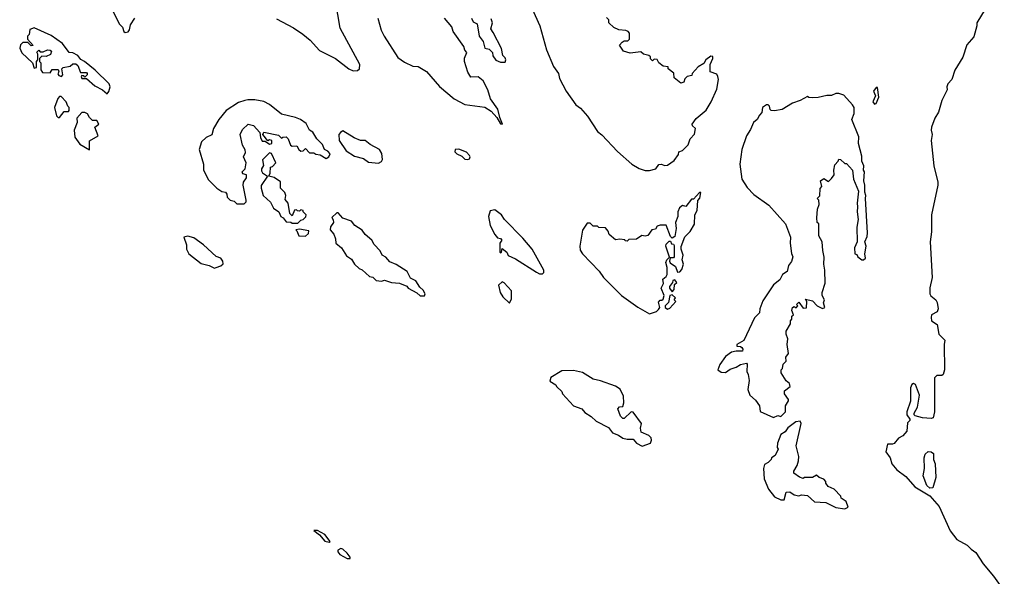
# Model space of a CAD drawing. Extents: x 2494118 to 2687960, y 757339 to 915227.
# Tile 9 of 256: x 2509268 to 2515875, y 840741 to 844475. Entities that reach past the tile are written whole.
import ezdxf

# ---------------------------------------------------------------- set-up
doc = ezdxf.new("R2010")
doc.units = 0

msp = doc.modelspace()

# ---------------------------------------------------------------- linework, layer by layer
at = {"layer": '0CON20XD'}
for points in [[(2511505, 844132.7), (2511535, 844133.3), (2511547.8, 844145), (2511549.6, 844175), (2511417.8, 844417.8), (2511370.6, 844695)], [(2509895, 844530), (2509935, 844447.5), (2509956.7, 844425), (2509966.4, 844396.4), (2509975, 844390)], [(2512707.6, 844547.6), (2512757.5, 844435), (2512802.4, 844272.4), (2512850.5, 844160.5), (2512883.9, 844113.9), (2512890.5, 844080.5), (2512933.8, 843995), (2513000, 843905), (2513030.9, 843880.9), (2513078.8, 843828.8), (2513145.8, 843725.8), (2513175, 843703.3), (2513280.3, 843590.3), (2513375, 843506.2), (2513425, 843476.7), (2513465, 843463.8), (2513495, 843463.3), (2513536.1, 843473.9), (2513556.4, 843503.6), (2513575, 843506.7), (2513595, 843496.7), (2513615, 843500), (2513659.3, 843530.7), (2513688.3, 843571.7), (2513691.7, 843588.3), (2513715, 843596.7), (2513753.8, 843635), (2513766.7, 843675), (2513795, 843707.5), (2513802.5, 843745), (2513783.6, 843763.6), (2513780, 843775), (2513807, 843813), (2513875, 843868.8), (2513908.6, 843925), (2513945, 844010), (2513956, 844075), (2513952.5, 844095), (2513945, 844110), (2513900, 844125), (2513900, 844175), (2513920, 844215), (2513918.3, 844228.3), (2513905, 844230), (2513872.5, 844205), (2513859.3, 844180.7), (2513820.7, 844159.3), (2513780, 844115), (2513778.3, 844101.7), (2513746.4, 844093.6), (2513732, 844078), (2513723.3, 844055), (2513705, 844050), (2513660, 844085), (2513657, 844117), (2513620, 844145), (2513618.3, 844158.3), (2513585, 844162.5), (2513557.5, 844185), (2513545, 844207.5), (2513525, 844210), (2513515, 844200), (2513501.7, 844211.7), (2513500, 844225), (2513490, 844235), (2513453, 844243), (2513435, 844260), (2513365, 844250), (2513320, 844265), (2513292.5, 844305), (2513310, 844325), (2513325, 844332.5), (2513347.5, 844332.5), (2513360, 844345), (2513360, 844385), (2513350, 844395), (2513335, 844402.5), (2513288.3, 844408.3), (2513255, 844422.5), (2513220, 844455), (2513220, 844475), (2513205, 844490)], [(2515746.7, 844545), (2515690, 844455), (2515690, 844435), (2515669.5, 844360.5), (2515623, 844307), (2515595.9, 844224.1), (2515543, 844137), (2515522.5, 844075), (2515496.7, 844045), (2515490, 844025), (2515492.5, 844005), (2515456.4, 843933.6), (2515433.3, 843855), (2515408.8, 843815), (2515387.5, 843755), (2515384.2, 843735), (2515390, 843705), (2515384.2, 843664.2), (2515402.2, 843495), (2515430, 843385), (2515430, 843365), (2515385.5, 843165), (2515387, 843053), (2515376.5, 842985), (2515391.1, 842745), (2515375.8, 842675.8), (2515375.6, 842635.6), (2515381.8, 842621.8), (2515415.7, 842595), (2515425, 842576.7), (2515431.5, 842535), (2515425, 842516.2), (2515387.5, 842495), (2515383.6, 842476.4), (2515387.5, 842455), (2515425, 842430), (2515434.6, 842364.6), (2515476.2, 842325), (2515471.5, 842295), (2515474.3, 842125), (2515465, 842094.2), (2515455, 842088.6), (2515421.9, 842088.1), (2515407.4, 842072.6), (2515407, 841965), (2515407.4, 841845), (2515397.1, 841805), (2515385, 841799.6), (2515325, 841803.1), (2515277.5, 841817.5), (2515270, 841825), (2515270.6, 841835), (2515292.2, 841875), (2515305.8, 841955), (2515278.1, 842028.1), (2515265, 842033.8), (2515255, 842028), (2515244.6, 842005), (2515244.5, 841915), (2515220.6, 841845), (2515221.2, 841825), (2515240, 841795), (2515240, 841785), (2515225, 841770), (2515220, 841715), (2515195, 841682.5), (2515165, 841666.7), (2515135, 841632.5), (2515125, 841627.5), (2515091.7, 841628.3), (2515080, 841575), (2515108, 841535), (2515121.1, 841495), (2515154, 841454), (2515215, 841410), (2515275, 841340), (2515375, 841281.1), (2515438.8, 841208.8), (2515511.1, 841045), (2515556.6, 840986.6), (2515625, 840950.6), (2515652.7, 840922.7), (2515685, 840901.4), (2515733.6, 840825), (2515802.3, 840742.3), (2515875, 840640.8)], [(2509975, 844390), (2509995, 844393.3), (2510003.8, 844406.2), (2510010, 844440), (2510041.2, 844485)], [(2510990.4, 844480.4), (2511105, 844420), (2511167.9, 844377.9), (2511217.3, 844337.3), (2511279.2, 844269.2), (2511386.2, 844215), (2511476, 844146), (2511505, 844132.7)], [(2511670.9, 844485), (2511693.6, 844405), (2511713.5, 844365), (2511805, 844222), (2511850.3, 844190.3), (2511905, 844162.5), (2511941.7, 844161.7), (2511965, 844147.5), (2511997, 844127), (2512085, 844027.5), (2512182.9, 843945), (2512255, 843905.5), (2512388.5, 843888.5), (2512431.2, 843861.2), (2512468.8, 843818.8), (2512495, 843777.5), (2512507.5, 843775), (2512488.8, 843818.8), (2512475.8, 843875), (2512426.7, 843945), (2512410, 844005), (2512377.5, 844065), (2512345, 844092.5), (2512295, 844090), (2512273.9, 844123.9), (2512253.3, 844195), (2512253.6, 844216.4), (2512267.5, 844255), (2512255, 844270), (2512247.5, 844295), (2512177.5, 844395), (2512168.3, 844428.3), (2512117.5, 844485)], [(2512300, 844485), (2512311.7, 844461.7), (2512336.4, 844446.4), (2512350, 844365), (2512378.3, 844328.3), (2512390, 844285), (2512417, 844277), (2512440, 844255), (2512443, 844233), (2512463.6, 844203.6), (2512495, 844190), (2512525, 844190), (2512530, 844205), (2512525, 844220), (2512510, 844235), (2512501.7, 844281.7), (2512445, 844390), (2512430, 844415), (2512440, 844455), (2512430.7, 844480.7)], [(2509855, 843977.5), (2509866.4, 843993.6), (2509873.8, 844025), (2509867.5, 844045), (2509775, 844135.8), (2509702.5, 844195), (2509677.5, 844207.5), (2509657.5, 844235), (2509625, 844252.5), (2509600, 844255), (2509553.8, 844315), (2509478.3, 844368.3), (2509365, 844420), (2509335, 844410), (2509330, 844375), (2509320, 844365), (2509320, 844345), (2509358.3, 844301.7), (2509345, 844300), (2509321.7, 844321.7), (2509288.3, 844321.7), (2509273, 844307), (2509267.5, 844285), (2509282.5, 844252.5), (2509352.5, 844185), (2509365, 844150), (2509380, 844155), (2509380, 844195), (2509390, 844205), (2509390, 844245), (2509381.7, 844258.3), (2509395, 844270), (2509405, 844260), (2509425, 844260), (2509455, 844272.5), (2509471.7, 844271.7), (2509480, 844265), (2509475, 844242.5), (2509445, 844227.5), (2509415, 844230), (2509400, 844215), (2509400, 844195), (2509410, 844185), (2509408.3, 844138.3), (2509420.7, 844120.7), (2509471.7, 844118.3), (2509485, 844140), (2509525, 844140), (2509530, 844125), (2509523, 844113), (2509530, 844100), (2509547, 844093), (2509557.5, 844105), (2509550, 844145), (2509560, 844155), (2509607, 844163), (2509625, 844180), (2509645, 844180), (2509657, 844167), (2509675, 844120), (2509715, 844120), (2509720, 844115), (2509720, 844105), (2509705, 844090), (2509698.3, 844098.3), (2509685, 844100), (2509680, 844095), (2509685, 844080), (2509715, 844080), (2509771.2, 844031.2), (2509822.5, 844005), (2509855, 843977.5)], [(2514325, 841806.7), (2514355, 841820), (2514375, 841812.5), (2514407.5, 841845), (2514406.7, 841885), (2514427, 841917), (2514427, 841927), (2514400, 841965), (2514400, 841985), (2514437.5, 842015), (2514432.5, 842035), (2514412, 842052), (2514376.7, 842105), (2514376.7, 842115), (2514377.5, 842125), (2514387.5, 842135), (2514390, 842165), (2514410, 842185), (2514408.3, 842211.7), (2514427.5, 842235), (2514417.5, 842295), (2514422.5, 842335), (2514410, 842365), (2514410, 842385), (2514440, 842435), (2514440, 842455), (2514450, 842465), (2514450, 842485), (2514460, 842495), (2514450, 842525), (2514452.5, 842545), (2514465, 842550), (2514478.3, 842541.7), (2514490, 842555), (2514480, 842565), (2514495, 842580), (2514525, 842540), (2514548.3, 842541.7), (2514550, 842585), (2514540, 842600), (2514588.3, 842588.3), (2514620, 842555), (2514655, 842537.5), (2514670, 842545), (2514662.5, 842575), (2514667.5, 842595), (2514652.5, 842625), (2514652.5, 842645), (2514673, 842707), (2514671.2, 842795), (2514663.3, 842835), (2514667, 842883), (2514656.4, 842926.4), (2514652, 842985), (2514630, 843025), (2514630, 843105), (2514620, 843115), (2514617.5, 843145), (2514622.5, 843205), (2514632.5, 843235), (2514630, 843265), (2514620, 843275), (2514637, 843293), (2514638.3, 843341.7), (2514650, 843355), (2514642.5, 843395), (2514665, 843410), (2514695, 843390), (2514715, 843410), (2514732.5, 843435), (2514730, 843465), (2514738.3, 843501.7), (2514760, 843525), (2514765, 843540), (2514776.4, 843536.4), (2514805, 843510), (2514815, 843510), (2514856.7, 843465), (2514863.3, 843405), (2514897.5, 843325), (2514886.7, 843245), (2514890.7, 843219.3), (2514886.7, 843185), (2514893.3, 843135), (2514886.4, 843083.6), (2514886.7, 842985), (2514870, 842945), (2514872.5, 842905), (2514885, 842900), (2514892.5, 842885), (2514920, 842865), (2514930, 842865), (2514942.5, 842875), (2514940, 842905), (2514948.8, 842955), (2514940, 842985), (2514955, 843020), (2514956, 843045), (2514942.5, 843275), (2514946.7, 843295), (2514938.3, 843318.3), (2514940, 843365), (2514933.3, 843395), (2514937.5, 843455), (2514930, 843465), (2514932.5, 843495), (2514920, 843525), (2514919.3, 843559.3), (2514897.5, 843645), (2514899.3, 843689.3), (2514852.5, 843805), (2514866.7, 843845), (2514867.5, 843885), (2514856.7, 843905), (2514798.3, 843968.3), (2514765, 843980), (2514745, 843980), (2514715, 843967.5), (2514685, 843967.5), (2514625, 843953.8), (2514585, 843950), (2514563, 843953), (2514555, 843960), (2514505, 843933.8), (2514454.1, 843915.9), (2514385, 843873.8), (2514333, 843863), (2514310, 843865), (2514303, 843873), (2514300, 843895), (2514290, 843905), (2514280, 843905), (2514253.3, 843885), (2514248.3, 843851.7), (2514232.5, 843835), (2514217.5, 843805), (2514191.2, 843785), (2514171.4, 843738.6), (2514146, 843695), (2514112.5, 843605), (2514100, 843505), (2514113.1, 843405), (2514148.8, 843348.8), (2514195, 843302), (2514295, 843230), (2514406.2, 843105), (2514440.8, 843015), (2514438, 842975), (2514447, 842907), (2514456.7, 842885), (2514447.7, 842852.3), (2514426.2, 842825), (2514417.5, 842785), (2514387.5, 842765), (2514369.5, 842730.5), (2514325, 842696.7), (2514255, 842590), (2514234, 842535), (2514231.7, 842508.3), (2514198.8, 842475), (2514126.2, 842323.8), (2514080, 842295), (2514080, 842285), (2514105, 842282.5), (2514112.5, 842275), (2514120, 842265), (2514118.3, 842251.7), (2514075, 842252), (2514045, 842244), (2514003.8, 842215), (2513965, 842162.5), (2513952.5, 842125), (2513975, 842110), (2514003, 842107), (2514035, 842130), (2514075, 842143.3), (2514105, 842161.2), (2514145, 842170), (2514150, 842165), (2514146.2, 842115), (2514156.2, 842095), (2514162, 842055), (2514153.3, 841995), (2514166.4, 841956.4), (2514205, 841922.5), (2514232.5, 841885), (2514237, 841847), (2514325, 841806.7)], [(2515005, 843907.5), (2515015, 843913.3), (2515032.5, 843955), (2515025, 844020), (2515015, 844020), (2514997.5, 843995), (2515010, 843965), (2514993.6, 843923.6), (2515005, 843907.5)], [(2509535, 843820), (2509565, 843860), (2509595, 843860), (2509600, 843865), (2509600, 843885), (2509590, 843895), (2509580, 843925), (2509545, 843960), (2509535, 843960), (2509523, 843947), (2509500, 843885), (2509515, 843830), (2509525, 843820), (2509535, 843820)], [(2510775, 843240), (2510787, 843253), (2510787.5, 843265), (2510767.5, 843365), (2510770, 843385), (2510790, 843415), (2510790, 843435), (2510765, 843440), (2510760, 843455), (2510780, 843475), (2510787.5, 843515), (2510770, 843555), (2510782.5, 843585), (2510781.7, 843601.7), (2510763, 843633), (2510747.5, 843705), (2510761.7, 843738.3), (2510800, 843775), (2510836.1, 843766.1), (2510878.3, 843718.3), (2510882.5, 843685), (2510895, 843660), (2510915, 843660), (2510945, 843640), (2510960, 843645), (2510960, 843665), (2510945, 843670), (2510931.7, 843661.7), (2510900, 843705), (2510905, 843720), (2511005, 843700), (2511025, 843680), (2511033, 843687), (2511055, 843690), (2511070, 843675), (2511085, 843632.5), (2511095, 843627.5), (2511128.3, 843628.3), (2511140, 843605), (2511155, 843592.5), (2511170, 843595), (2511185, 843610), (2511213, 843583), (2511241.7, 843581.7), (2511255, 843572.5), (2511285, 843567.5), (2511325, 843543.3), (2511342.5, 843555), (2511350, 843575), (2511335, 843592.5), (2511313.8, 843603.8), (2511298.8, 843638.8), (2511262.5, 843675), (2511235, 843720), (2511212.5, 843735), (2511189.5, 843779.5), (2511151.2, 843805), (2511118.9, 843818.9), (2511025, 843840.6), (2510945, 843905.7), (2510905, 843925.8), (2510845, 843938), (2510798.3, 843938.3), (2510778, 843932), (2510735, 843920), (2510654, 843865), (2510605, 843806), (2510567.5, 843745), (2510557, 843703), (2510518.8, 843685), (2510486.7, 843655), (2510472.2, 843605), (2510501.4, 843505), (2510500.8, 843465), (2510535, 843400), (2510590, 843345), (2510625, 843322.5), (2510648.3, 843318.3), (2510657.5, 843305), (2510660, 843285), (2510680, 843265), (2510707, 843257), (2510725, 843240), (2510775, 843240)], [(2509735, 843602.5), (2509736.7, 843663.3), (2509793.3, 843695), (2509772.5, 843755), (2509797.5, 843775), (2509785, 843800), (2509755, 843800), (2509735, 843820), (2509723, 843843), (2509705, 843852.5), (2509685, 843852.5), (2509650, 843815), (2509652.5, 843785), (2509633.3, 843735), (2509637, 843687), (2509670.7, 843640.7), (2509735, 843602.5)], [(2511675, 843513.3), (2511696.4, 843523.6), (2511703, 843537), (2511697, 843577), (2511682.5, 843605), (2511618.6, 843638.6), (2511585, 843663.8), (2511553.9, 843663.9), (2511511.7, 843681.7), (2511435, 843730), (2511420.7, 843719.3), (2511410, 843705), (2511412.5, 843665), (2511457.5, 843595), (2511515, 843558.8), (2511575, 843543.3), (2511608.3, 843518.3), (2511675, 843513.3)], [(2511135, 843110), (2511155, 843130), (2511170, 843135), (2511187, 843153), (2511190, 843165), (2511170, 843185), (2511170, 843195), (2511155, 843200), (2511145, 843190), (2511131.7, 843191.7), (2511125, 843200), (2511111.7, 843198.3), (2511095, 843160), (2511080, 843175), (2511070, 843245), (2511048.3, 843268.3), (2511052.5, 843295), (2511046.7, 843315), (2511017.5, 843345), (2511017, 843387), (2510975, 843417.5), (2510940, 843425), (2510947.5, 843445), (2510950, 843485), (2510965, 843490), (2510987.5, 843515), (2510958.3, 843578.3), (2510945, 843582.5), (2510897.5, 843535), (2510903, 843497), (2510891.2, 843475), (2510890.7, 843460.7), (2510897, 843447), (2510930, 843425), (2510888.3, 843361.7), (2510887.5, 843345), (2510902.5, 843295), (2510951.7, 843251.7), (2510970.7, 843210.7), (2511006, 843186), (2511020, 843155), (2511036.4, 843146.4), (2511055, 843120), (2511087, 843117), (2511095, 843110), (2511135, 843110)], [(2512275, 843536.7), (2512285, 843542.5), (2512290, 843555), (2512286.7, 843565), (2512265, 843586.7), (2512215, 843606.7), (2512190, 843605), (2512188.3, 843588.3), (2512200, 843575), (2512235, 843560), (2512255, 843540), (2512275, 843536.7)], [(2513495, 842502.5), (2513541.7, 842518.3), (2513555, 842530), (2513562.5, 842545), (2513555, 842580), (2513565, 842592.5), (2513577.5, 842592.5), (2513585, 842600), (2513592.5, 842625), (2513573.3, 842675), (2513587.5, 842705), (2513582.5, 842735), (2513606.7, 842753.3), (2513612.5, 842765), (2513613, 842813), (2513603.9, 842846.1), (2513610, 842865), (2513628.3, 842881.7), (2513603.3, 842955), (2513605, 842970), (2513625, 842990), (2513635, 842990), (2513641.7, 842971.7), (2513655, 842970), (2513659.3, 842959.3), (2513660, 842885), (2513655, 842877.5), (2513631.7, 842878.3), (2513627.5, 842855), (2513633, 842843), (2513669.3, 842819.3), (2513681.7, 842781.7), (2513697, 842783), (2513711.7, 842798.3), (2513722.5, 842835), (2513712.5, 842865), (2513720, 842895), (2513706.7, 842935), (2513707, 842953), (2513731.2, 843018.8), (2513766.7, 843055), (2513795, 843102.5), (2513798.8, 843165), (2513813.8, 843195), (2513818.3, 843261.7), (2513831.7, 843278.3), (2513837.5, 843315), (2513830, 843315), (2513788.3, 843271.7), (2513775, 843270), (2513738.3, 843221.7), (2513715, 843227.5), (2513695, 843212.5), (2513683.8, 843185), (2513683.3, 843155), (2513667.5, 843115), (2513673.3, 843075), (2513665, 843020), (2513645, 843010), (2513635, 843020), (2513606.4, 843096.4), (2513565, 843096.7), (2513545, 843090), (2513535, 843070), (2513510, 843065), (2513481.7, 843028.3), (2513465, 843022.5), (2513443, 843027), (2513406.4, 843003.6), (2513355, 843000), (2513345, 842990), (2513331.7, 842991.7), (2513328.3, 842998.3), (2513295, 843002.5), (2513265, 842997.5), (2513223.6, 843033.6), (2513217, 843057), (2513198.3, 843078.3), (2513155, 843080), (2513145, 843090), (2513115, 843090), (2513095, 843110), (2513075, 843110), (2513045, 843062.5), (2513025.7, 842955), (2513029.1, 842929.1), (2513044.3, 842904.3), (2513157.3, 842787.3), (2513185.8, 842745), (2513305, 842625.8), (2513415, 842546), (2513495, 842502.5)], [(2512775, 842770), (2512785, 842780), (2512784, 842795), (2512706.9, 842935), (2512645, 843008.9), (2512520, 843135), (2512500, 843165), (2512455, 843198.8), (2512425, 843192.5), (2512413.8, 843155), (2512425.8, 843095), (2512455, 843033.3), (2512475, 843012.5), (2512495, 843007.5), (2512502.5, 842995), (2512490, 842975), (2512490, 842915), (2512495, 842910), (2512500, 842915), (2512505, 842940), (2512535.8, 842915.8), (2512545, 842892.5), (2512595, 842871.2), (2512735, 842780.8), (2512755, 842771.2), (2512775, 842770)], [(2511985, 842622.5), (2511987.5, 842635), (2511975, 842660), (2511951.7, 842681.7), (2511925, 842723.3), (2511891.2, 842741.2), (2511867.5, 842785), (2511795, 842833.8), (2511751.7, 842851.7), (2511725, 842882.5), (2511700, 842895), (2511687.5, 842925), (2511647, 842967), (2511630, 842995), (2511585, 843033.3), (2511565, 843063.3), (2511517.5, 843095), (2511495, 843122.5), (2511435, 843142.5), (2511405, 843180), (2511395, 843180), (2511361.7, 843148.3), (2511371.7, 843131.7), (2511372.5, 843115), (2511352.5, 843085), (2511350, 843065), (2511376.2, 843036.2), (2511387.5, 843005), (2511390, 842975), (2511426.7, 842945), (2511460.5, 842890.5), (2511495, 842867.5), (2511513.3, 842835), (2511545, 842806.7), (2511566.1, 842796.1), (2511615, 842752.5), (2511638.3, 842748.3), (2511660, 842725), (2511695, 842720), (2511715, 842727.5), (2511761.7, 842711.7), (2511816.4, 842706.4), (2511865, 842687.5), (2511873.9, 842673.9), (2511933.6, 842643.6), (2511955, 842622.5), (2511985, 842622.5)], [(2511185, 843022.5), (2511205, 843040), (2511208.3, 843058.3), (2511145, 843070), (2511120, 843065), (2511128.3, 843058.3), (2511140, 843025), (2511185, 843022.5)], [(2510575, 842807.5), (2510585, 842812.5), (2510617, 842823), (2510632.5, 842837.5), (2510631.2, 842855), (2510616.2, 842875), (2510585.9, 842885.9), (2510500.8, 842965), (2510435, 843010.8), (2510396.7, 843023.3), (2510370, 843015), (2510387.5, 842965), (2510387.5, 842935), (2510402.5, 842905), (2510485, 842840), (2510540, 842825), (2510575, 842807.5)], [(2513645, 842650), (2513660, 842665), (2513661.7, 842698.3), (2513677, 842713), (2513665, 842730), (2513650, 842725), (2513648.3, 842711.7), (2513627.5, 842685), (2513627.5, 842675), (2513645, 842650)], [(2512555, 842572.5), (2512568.3, 842601.7), (2512568.8, 842655), (2512519.3, 842709.3), (2512505, 842717.5), (2512481.2, 842695), (2512492, 842645), (2512510, 842615), (2512555, 842572.5)], [(2513615, 842533.3), (2513630, 842540), (2513670, 842585), (2513660, 842595), (2513668.3, 842608.3), (2513645, 842630), (2513630, 842625), (2513621.7, 842578.3), (2513600, 842555), (2513600, 842545), (2513615, 842533.3)], [(2513445, 841614.2), (2513500, 841635), (2513507.5, 841655), (2513505, 841670), (2513490, 841685), (2513437, 841707), (2513432.5, 841735), (2513440, 841765), (2513385, 841842.5), (2513370, 841845), (2513325, 841800), (2513315, 841800), (2513300, 841815), (2513282.5, 841865), (2513293, 841877), (2513315, 841880), (2513322.5, 841905), (2513319.3, 841949.3), (2513296.4, 841996.4), (2513265, 842016.7), (2513165, 842052), (2513115, 842063.3), (2513045, 842107.5), (2512985, 842121.2), (2512905, 842120), (2512832.5, 842075), (2512825, 842050), (2512866.4, 842026.4), (2512870, 842015), (2512905, 841980), (2512910, 841965), (2512983.9, 841883.9), (2513040, 841865), (2513060.7, 841840.7), (2513103, 841813), (2513135, 841782.5), (2513219.3, 841739.3), (2513245, 841702.5), (2513287, 841687), (2513315, 841667.5), (2513345, 841660), (2513385, 841660), (2513407.5, 841635), (2513445, 841614.2)], [(2514805, 841193.3), (2514826.2, 841205), (2514813, 841243), (2514780, 841265), (2514778.3, 841278.3), (2514732.5, 841325), (2514692.3, 841342.3), (2514677.5, 841365), (2514677, 841377), (2514663, 841393), (2514633, 841403), (2514615, 841420), (2514587, 841403), (2514535, 841402.5), (2514525, 841397.5), (2514500, 841405), (2514463, 841433), (2514462.5, 841445), (2514485.9, 841484.1), (2514493.8, 841515), (2514495.7, 841545), (2514478, 841615), (2514512.5, 841765), (2514505, 841782.5), (2514475, 841776.7), (2514422.3, 841737.7), (2514405, 841710), (2514375, 841692.5), (2514353.3, 841635), (2514350, 841605), (2514357, 841593), (2514338.3, 841551.7), (2514313.6, 841536.4), (2514310, 841525), (2514290, 841505), (2514265, 841490), (2514260, 841465), (2514263.8, 841395), (2514293.3, 841325), (2514332.9, 841272.9), (2514375, 841253.3), (2514396.7, 841253.3), (2514410, 841305), (2514435, 841307.5), (2514465, 841287.5), (2514495, 841280), (2514515, 841287.5), (2514555, 841283.3), (2514600.7, 841240.7), (2514676.4, 841236.4), (2514745, 841202.5), (2514805, 841193.3)], [(2515375, 841331.4), (2515355, 841350), (2515329.7, 841415), (2515338.9, 841465), (2515337.1, 841535), (2515345, 841560), (2515365, 841577.1), (2515385, 841576.7), (2515400, 841565), (2515399.6, 841525), (2515410.6, 841495), (2515415.3, 841404.7), (2515395, 841334), (2515375, 841331.4)], [(2511345, 840970), (2511350, 840975), (2511315, 841021.2), (2511265, 841047.5), (2511242.5, 841047.5), (2511279.5, 841019.5), (2511315, 840976.7), (2511345, 840970)], [(2511485, 840860), (2511485, 840870), (2511466.2, 840895), (2511435, 840923.8), (2511421.7, 840928.3), (2511403.3, 840916.7), (2511403.3, 840905), (2511415, 840886.7), (2511465, 840860), (2511485, 840860)]]:
    msp.add_lwpolyline(points, dxfattribs=at)

doc.saveas('drawing.dxf')
